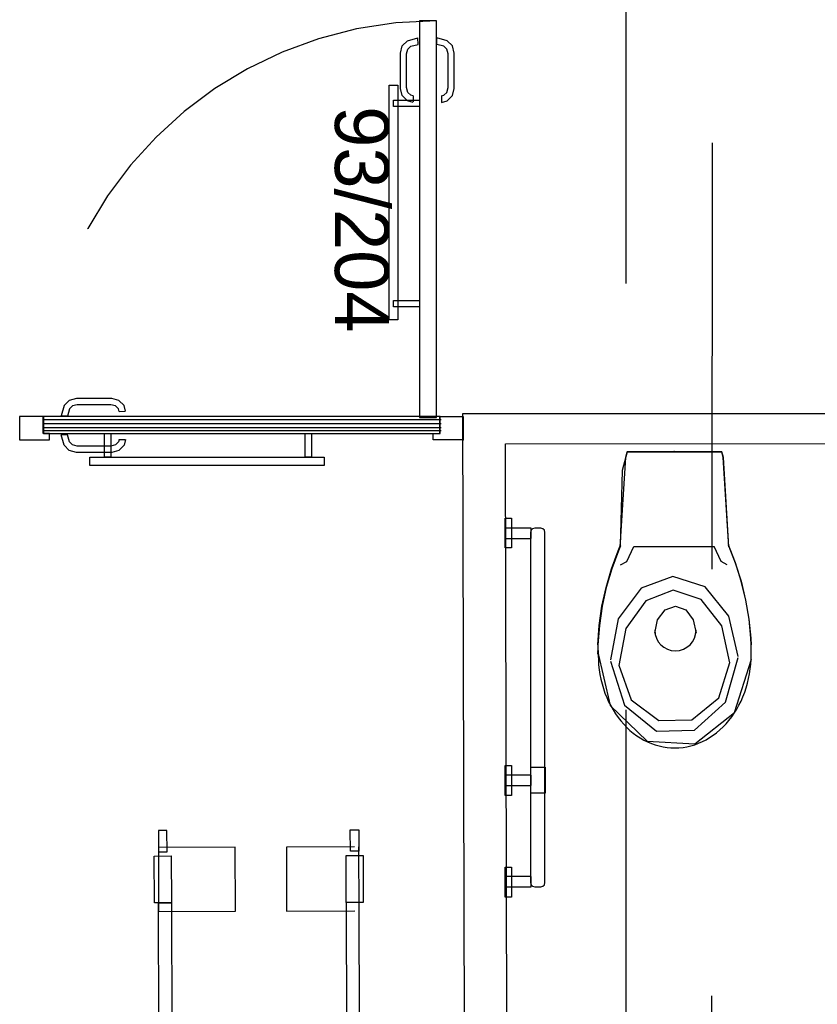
# Model space of a CAD drawing. Header units: millimetres. Extents: x -15 to 127, y -65 to 67.
# Tile 159 of 256: x 39.312 to 39.499, y -50.964 to -50.733. Entities that reach past the tile are written whole.
import ezdxf

# ---------------------------------------------------------------- set-up
doc = ezdxf.new("R2010")
doc.units = ezdxf.units.MM
doc.header["$MEASUREMENT"] = 0
for name, pattern in [('PC_DASH_3', [0.055556, 0.027778, -0.027778]), ('PC_DASH_5', [0.069444, 0.027778, -0.041667]), ('PC_DASH_7', [0.097222, 0.027778, -0.069444])]:
    doc.linetypes.add(name, pattern=pattern)
doc.layers.add('Calque 5', color=7, linetype='Continuous')
doc.styles.get("Standard").update_dxf_attribs({"font": 'BKANT.TTF'})

# ---------------------------------------------------------------- blocks, each defined once
blk = doc.blocks.new('PD_27490')
at = {"layer": 'Calque 5', "color": 0}
for points in [[(15.54519, -36.97742), (15.54668, -36.97742), (15.54668, -36.98296), (15.54519, -36.98296), (15.54519, -36.97742)], [(15.5922, -36.97742), (15.5937, -36.97742), (15.5937, -36.98296), (15.5922, -36.98296), (15.5922, -36.97742)], [(15.54169, -36.98296), (15.59669, -36.98296), (15.59669, -36.98496), (15.54169, -36.98496), (15.54169, -36.98296)]]:
    blk.add_lwpolyline(points, dxfattribs=at)
blk = doc.blocks.new('PD_27491')
at = {"layer": 'Calque 5', "color": 0, "linetype": 'PC_DASH_7'}
for points in [[(15.61392, -36.89575), (15.61392, -36.95075), (15.61192, -36.95075), (15.61192, -36.89575), (15.61392, -36.89575)], [(15.61905, -36.89924), (15.61905, -36.90074), (15.61292, -36.90074), (15.61292, -36.89924), (15.61905, -36.89924)], [(15.61905, -36.94625), (15.61905, -36.94775), (15.61292, -36.94775), (15.61292, -36.94625), (15.61905, -36.94625)]]:
    blk.add_lwpolyline(points, dxfattribs=at)
blk = doc.blocks.new('PD_27493')
at = {"layer": 'Calque 5', "color": 0}
for points in [[(15.52527, -36.97342), (15.52527, -36.97892), (15.53227, -36.97892), (15.53227, -36.97742), (15.53077, -36.97742), (15.53077, -36.97342), (15.52527, -36.97342)], [(15.62384, -36.97742), (15.62384, -36.97342), (15.53084, -36.97342), (15.53084, -36.97742), (15.62384, -36.97742)], [(15.62927, -36.97342), (15.62927, -36.97892), (15.62227, -36.97892), (15.62227, -36.97742), (15.62377, -36.97742), (15.62377, -36.97342), (15.62927, -36.97342)]]:
    blk.add_lwpolyline(points, dxfattribs=at)
blk = doc.blocks.new('PD_27492')
at = {"layer": 'Calque 5', "color": 0}
blk.add_point((15.62927, -36.97892), dxfattribs=at)
at = {"layer": 'Calque 5'}
blk.add_blockref('PD_27493', (0, 0), dxfattribs=at)
blk = doc.blocks.new('PD_27495')
at = {"layer": 'Calque 5', "color": 0, "linetype": 'PC_DASH_5'}
for p, q in [((15.61868, -36.88617), (15.61864, -36.88467)), ((15.61758, -36.89823), (15.61755, -36.89966))]:
    blk.add_line(p, q, dxfattribs=at)
for points in [[(15.61754, -36.89977), (15.61623, -36.89942), (15.615, -36.89819), (15.61455, -36.89651), (15.61455, -36.88822), (15.615, -36.88654), (15.61623, -36.88531), (15.61864, -36.88467)], [(15.61758, -36.89827), (15.61699, -36.89811), (15.61631, -36.89743), (15.61601, -36.89632), (15.61601, -36.88841), (15.61631, -36.8873), (15.61699, -36.88662), (15.61868, -36.88617)]]:
    blk.add_lwpolyline(points, dxfattribs=at)
blk = doc.blocks.new('PD_27496')
at = {"layer": 'Calque 5', "color": 0, "linetype": 'PC_DASH_5'}
for p, q in [((15.62307, -36.88617), (15.62311, -36.88467)), ((15.62416, -36.89823), (15.6242, -36.89966))]:
    blk.add_line(p, q, dxfattribs=at)
for points in [[(15.6242, -36.89977), (15.62552, -36.89942), (15.62674, -36.89819), (15.62719, -36.89651), (15.62719, -36.88822), (15.62674, -36.88654), (15.62552, -36.88531), (15.62311, -36.88467)], [(15.62416, -36.89827), (15.62476, -36.89811), (15.62543, -36.89743), (15.62573, -36.89632), (15.62573, -36.88841), (15.62543, -36.8873), (15.62476, -36.88662), (15.62307, -36.88617)]]:
    blk.add_lwpolyline(points, dxfattribs=at)
blk = doc.blocks.new('PD_27494')
at = {"layer": 'Calque 5'}
for name in ['PD_27495', 'PD_27496']:
    blk.add_blockref(name, (0, 0), dxfattribs=at)
blk = doc.blocks.new('PD_27498')
at = {"layer": 'Calque 5', "color": 0}
for p, q in [((15.62413, -36.97422), (15.53088, -36.97422)), ((15.62413, -36.97512), (15.53088, -36.97512)), ((15.62413, -36.97612), (15.53088, -36.97612)), ((15.62413, -36.97682), (15.53088, -36.97682))]:
    blk.add_line(p, q, dxfattribs=at)
blk = doc.blocks.new('PD_27500')
at = {"layer": 'Calque 5', "color": 0}
for p, q in [((15.54858, -36.97223), (15.55001, -36.97219)), ((15.53652, -36.97333), (15.53502, -36.97329))]:
    blk.add_line(p, q, dxfattribs=at)
for points in [[(15.55012, -36.97219), (15.54977, -36.97088), (15.54854, -36.96965), (15.54686, -36.9692), (15.53857, -36.9692), (15.53689, -36.96965), (15.53567, -36.97088), (15.53502, -36.97329)], [(15.54862, -36.97223), (15.54846, -36.97163), (15.54778, -36.97096), (15.54667, -36.97066), (15.53876, -36.97066), (15.53765, -36.97096), (15.53698, -36.97163), (15.53652, -36.97333)]]:
    blk.add_lwpolyline(points, dxfattribs=at)
blk = doc.blocks.new('PD_27501')
at = {"layer": 'Calque 5', "color": 0}
for p, q in [((15.53652, -36.97771), (15.53502, -36.97775)), ((15.54858, -36.97881), (15.55001, -36.97885))]:
    blk.add_line(p, q, dxfattribs=at)
for points in [[(15.55012, -36.97885), (15.54977, -36.98017), (15.54854, -36.98139), (15.54686, -36.98184), (15.53857, -36.98184), (15.53689, -36.98139), (15.53567, -36.98017), (15.53502, -36.97775)], [(15.54862, -36.97881), (15.54846, -36.97941), (15.54778, -36.98008), (15.54667, -36.98038), (15.53876, -36.98038), (15.53765, -36.98008), (15.53698, -36.97941), (15.53652, -36.97771)]]:
    blk.add_lwpolyline(points, dxfattribs=at)
blk = doc.blocks.new('PD_27499')
at = {"layer": 'Calque 5'}
for name in ['PD_27500', 'PD_27501']:
    blk.add_blockref(name, (0, 0), dxfattribs=at)
blk = doc.blocks.new('PD_27497')
at = {"layer": 'Calque 5'}
for name in ['PD_27499', 'PD_27498']:
    blk.add_blockref(name, (0, 0), dxfattribs=at)
blk = doc.blocks.new('PD_27489')
at = {"layer": 'Calque 5', "color": 0, "linetype": 'PC_DASH_5'}
blk.add_lwpolyline([(15.61901, -36.97366), (15.62301, -36.97366), (15.62301, -36.88066), (15.61901, -36.88066), (15.61901, -36.97366)], dxfattribs=at)
blk.add_arc((15.62301, -36.97366), 0.093, 90, 180, dxfattribs=at)
at = {"layer": 'Calque 5'}
for name in ['PD_27494', 'PD_27491', 'PD_27497', 'PD_27492', 'PD_27490']:
    blk.add_blockref(name, (0, 0), dxfattribs=at)
at = {"layer": 'Calque 5', "color": 0, "insert": (15.61187, -36.90066), "char_height": 0.012678, "width": 0.0529167, "attachment_point": 1, "rotation": 270}
blk.add_mtext('{\\fArial|b0|i0|c0|p34;\\W0.98; 93/204}', dxfattribs=at)
blk = doc.blocks.new('PD_27504')
at = {"layer": 'Calque 5', "color": 0}
for p, q in [((15.6677, -36.98169), (15.68983, -36.98171)), ((15.66927, -37.00392), (15.68816, -37.00393)), ((15.66084, -37.0268), (15.66084, -37.02914)), ((15.69672, -37.02715), (15.69672, -37.03016))]:
    blk.add_line(p, q, dxfattribs=at)
for points in [[(15.66775, -36.98174), (15.66654, -36.98611), (15.66611, -37.00395), (15.66616, -37.00375), (15.66567, -37.00492), (15.6641, -37.00917), (15.66284, -37.01352), (15.66187, -37.01795), (15.66121, -37.02243), (15.66087, -37.02696), (15.66088, -37.0268), (15.66088, -37.02914), (15.66096, -37.02834), (15.66094, -37.02941), (15.66097, -37.03055), (15.66104, -37.03169), (15.66117, -37.03282), (15.66134, -37.03395), (15.66157, -37.03506), (15.66184, -37.03615), (15.66216, -37.03723), (15.66252, -37.03828), (15.66293, -37.03931), (15.66338, -37.04032), (15.66387, -37.04129), (15.66441, -37.04223), (15.66498, -37.04313), (15.66559, -37.044), (15.66624, -37.04483), (15.66693, -37.04561), (15.66764, -37.04635), (15.66839, -37.04704), (15.66916, -37.04768), (15.66997, -37.04828), (15.67079, -37.04882), (15.67164, -37.04931), (15.67251, -37.04974), (15.6734, -37.05012), (15.6743, -37.05044), (15.67521, -37.0507), (15.67614, -37.0509), (15.67707, -37.05105), (15.678, -37.05113), (15.67894, -37.05116), (15.67988, -37.05112), (15.68082, -37.05103), (15.68175, -37.05087), (15.68267, -37.05066), (15.68358, -37.05039), (15.68448, -37.05006), (15.68536, -37.04967), (15.68623, -37.04923), (15.68707, -37.04873), (15.6879, -37.04818), (15.68869, -37.04758), (15.68947, -37.04693), (15.69021, -37.04623), (15.69092, -37.04548), (15.6916, -37.04469), (15.69224, -37.04386), (15.69285, -37.04298), (15.69342, -37.04207), (15.69394, -37.04113), (15.69443, -37.04015), (15.69487, -37.03914), (15.69528, -37.03811), (15.69563, -37.03705), (15.69594, -37.03597), (15.6962, -37.03487), (15.69642, -37.03376), (15.69659, -37.03263), (15.6967, -37.0315), (15.69677, -37.03036), (15.69677, -37.03016), (15.69677, -37.02715), (15.69682, -37.02697), (15.69674, -37.02545), (15.6963, -37.02094), (15.69554, -37.01647), (15.69448, -37.01206), (15.69311, -37.00774), (15.69145, -37.00352), (15.69158, -37.00396), (15.69029, -36.98308), (15.68996, -36.98175), (15.68988, -36.98171), (15.66775, -36.98169)], [(15.66609, -37.00396), (15.66738, -36.98308), (15.66771, -36.98175)], [(15.69153, -37.00396), (15.69025, -36.98308), (15.68992, -36.98175)], [(15.66082, -37.02696), (15.66117, -37.02243), (15.66182, -37.01795), (15.66279, -37.01352), (15.66406, -37.00917), (15.66562, -37.00492), (15.66611, -37.00375)], [(15.66616, -37.00822), (15.66764, -37.00745), (15.66927, -37.00392)], [(15.69119, -37.00823), (15.68974, -37.00747), (15.68816, -37.00393)], [(15.6914, -37.00352), (15.69306, -37.00774), (15.69443, -37.01206), (15.69549, -37.01647), (15.69625, -37.02094), (15.69669, -37.02545), (15.69677, -37.02697)], [(15.69372, -37.02974), (15.69157, -37.02022), (15.68599, -37.01335), (15.67847, -37.01097), (15.67102, -37.01371), (15.66565, -37.02085), (15.66379, -37.03047)], [(15.69178, -37.03117), (15.68991, -37.02254), (15.68506, -37.01632), (15.67853, -37.01416), (15.67207, -37.01665), (15.6674, -37.02312), (15.66578, -37.03183)], [(15.67419, -37.02428), (15.67484, -37.02109), (15.67662, -37.01876), (15.67904, -37.0179), (15.68146, -37.01876), (15.68323, -37.02109), (15.68388, -37.02428)], [(15.66075, -37.02835), (15.66372, -37.04123), (15.67244, -37.04958), (15.6836, -37.0502), (15.69293, -37.04285), (15.69688, -37.03035)], [(15.66378, -37.03079), (15.66711, -37.04113), (15.67458, -37.04726), (15.68353, -37.04701), (15.69076, -37.04046), (15.69372, -37.02994)], [(15.66577, -37.03176), (15.66867, -37.03991), (15.67515, -37.04475), (15.68292, -37.04455), (15.68921, -37.03939), (15.69178, -37.03109)]]:
    blk.add_lwpolyline(points, dxfattribs=at)
blk.add_arc((15.67904, -37.02355), 0.00484, 179.9722, 359.9722, dxfattribs=at)
for p in [(15.67875, -36.98167), (15.67877, -36.9817)]:
    blk.add_point(p, dxfattribs=at)
blk = doc.blocks.new('PD_27505')
at = {"layer": 'Calque 5', "color": 0}
for p, q in [((15.55981, -37.07049), (15.55781, -37.07049)), ((15.55781, -37.07049), (15.55782, -37.07549)), ((15.55982, -37.07549), (15.55981, -37.07049)), ((15.60281, -37.07038), (15.60481, -37.07037)), ((15.60282, -37.07538), (15.60281, -37.07038)), ((15.60481, -37.07037), (15.60482, -37.07537)), ((15.55683, -37.0765), (15.56083, -37.07649)), ((15.55685, -37.0875), (15.55683, -37.0765)), ((15.57582, -37.07445), (15.55782, -37.07449)), ((15.55782, -37.07449), (15.55786, -37.08949)), ((15.55782, -37.07549), (15.55982, -37.07549)), ((15.56083, -37.07649), (15.56085, -37.08749)), ((15.57586, -37.08945), (15.57582, -37.07445)), ((15.60382, -37.07438), (15.58782, -37.07442)), ((15.58782, -37.07442), (15.58786, -37.08942)), ((15.60183, -37.07638), (15.60583, -37.07637)), ((15.60185, -37.08738), (15.60183, -37.07638)), ((15.60482, -37.07537), (15.60282, -37.07538)), ((15.60486, -37.08937), (15.60482, -37.07437)), ((15.60583, -37.07637), (15.60585, -37.08737)), ((15.56085, -37.08749), (15.55685, -37.0875)), ((15.55794, -37.12349), (15.55785, -37.08749)), ((15.55785, -37.08749), (15.56085, -37.08749)), ((15.56085, -37.08749), (15.56094, -37.12349)), ((15.60485, -37.08737), (15.60185, -37.08738)), ((15.60585, -37.08737), (15.60185, -37.08738)), ((15.60185, -37.08738), (15.60194, -37.12338)), ((15.60494, -37.12337), (15.60485, -37.08737)), ((15.55786, -37.08949), (15.57586, -37.08945)), ((15.58786, -37.08942), (15.60386, -37.08938)), ((15.60494, -37.12337), (15.55794, -37.12349)), ((15.55794, -37.12349), (15.55805, -37.16349)), ((15.56094, -37.12349), (15.55794, -37.12349)), ((15.60194, -37.12338), (15.60494, -37.12337)), ((15.60505, -37.16337), (15.60494, -37.12337)), ((15.55096, -37.13151), (15.54796, -37.13152)), ((15.54796, -37.13152), (15.54812, -37.19152)), ((15.55112, -37.19151), (15.55096, -37.13151)), ((15.61196, -37.13136), (15.61496, -37.13135)), ((15.61212, -37.19136), (15.61196, -37.13136)), ((15.61496, -37.13135), (15.61512, -37.19135)), ((15.55798, -37.13649), (15.55298, -37.13651)), ((15.55298, -37.13651), (15.55305, -37.16351)), ((15.60998, -37.13636), (15.60498, -37.13637)), ((15.61005, -37.16336), (15.60998, -37.13636)), ((15.61897, -37.13534), (15.61697, -37.13534)), ((15.61697, -37.13534), (15.6171, -37.18634)), ((15.6191, -37.18634), (15.61897, -37.13534)), ((15.54398, -37.13753), (15.54598, -37.13752)), ((15.5441, -37.18653), (15.54398, -37.13753)), ((15.54598, -37.13752), (15.5461, -37.18652)), ((15.55304, -37.16051), (15.54404, -37.16053)), ((15.54404, -37.16153), (15.55304, -37.16151)), ((15.55604, -37.1615), (15.55804, -37.16149)), ((15.5561, -37.1845), (15.55604, -37.1615)), ((15.55804, -37.16149), (15.5581, -37.18449)), ((15.60504, -37.16137), (15.6051, -37.18437)), ((15.60704, -37.16137), (15.60504, -37.16137)), ((15.6071, -37.18437), (15.60704, -37.16137)), ((15.61004, -37.16136), (15.61904, -37.16134)), ((15.61204, -37.16036), (15.61904, -37.16034)), ((15.55305, -37.16351), (15.55605, -37.1635)), ((15.55905, -37.16349), (15.60505, -37.16337)), ((15.60705, -37.16337), (15.61005, -37.16336)), ((15.55508, -37.1765), (15.55908, -37.17649)), ((15.55511, -37.1885), (15.55508, -37.1765)), ((15.55908, -37.17649), (15.55911, -37.18849)), ((15.60408, -37.17638), (15.60808, -37.17637)), ((15.60411, -37.18838), (15.60408, -37.17638)), ((15.60808, -37.17637), (15.60811, -37.18837)), ((15.5581, -37.18449), (15.5561, -37.1845)), ((15.6051, -37.18437), (15.6071, -37.18437)), ((15.5461, -37.18652), (15.5441, -37.18653)), ((15.6171, -37.18634), (15.6191, -37.18634)), ((15.55911, -37.18849), (15.55511, -37.1885)), ((15.60811, -37.18837), (15.60411, -37.18838)), ((15.54912, -37.19152), (15.55212, -37.19151)), ((15.61512, -37.19135), (15.61212, -37.19136))]:
    blk.add_line(p, q, dxfattribs=at)
for centre, radius, start, end in [((15.58187, -37.09543), 0.072, 251.1444, 289.1444), ((15.58189, -37.10343), 0.07, 250.1444, 290.1444)]:
    blk.add_arc(centre, radius, start, end, dxfattribs=at)
blk = doc.blocks.new('PD_27523')
at = {"layer": 'Calque 5', "color": 0}
for points in [[(15.63911, -37.00424), (15.63911, -36.99724), (15.64061, -36.99724), (15.64061, -37.00424), (15.63911, -37.00424)], [(15.63913, -36.99962), (15.63913, -37.00202), (15.64525, -37.00202), (15.64525, -36.99962), (15.63913, -36.99962)], [(15.64845, -37.08273), (15.64845, -37.00062), (15.64832, -37.00012), (15.64795, -36.99975), (15.64745, -36.99962), (15.64605, -36.99962), (15.64555, -36.99975), (15.64519, -37.00012), (15.64505, -37.00062), (15.64505, -37.08273), (15.64519, -37.08323), (15.64555, -37.0836), (15.64605, -37.08373), (15.64745, -37.08373), (15.64795, -37.0836), (15.64832, -37.08323), (15.64845, -37.08273)], [(15.63911, -37.06231), (15.63911, -37.05531), (15.64061, -37.05531), (15.64061, -37.06231), (15.63911, -37.06231)], [(15.64513, -37.06176), (15.64513, -37.05564), (15.64853, -37.05564), (15.64853, -37.06176), (15.64513, -37.06176)], [(15.63925, -37.05755), (15.63925, -37.05995), (15.64525, -37.05995), (15.64525, -37.05755), (15.63925, -37.05755)], [(15.63911, -37.08614), (15.63911, -37.07914), (15.64061, -37.07914), (15.64061, -37.08614), (15.63911, -37.08614)], [(15.63913, -37.08133), (15.63913, -37.08373), (15.64525, -37.08373), (15.64525, -37.08133), (15.63913, -37.08133)]]:
    blk.add_lwpolyline(points, dxfattribs=at)
blk = doc.blocks.new('PD_28833')
at = {"layer": 'Calque 5', "color": 0}
for points in [[(15.54519, -36.97742), (15.54668, -36.97742), (15.54668, -36.98296), (15.54519, -36.98296), (15.54519, -36.97742)], [(15.5922, -36.97742), (15.5937, -36.97742), (15.5937, -36.98296), (15.5922, -36.98296), (15.5922, -36.97742)], [(15.54169, -36.98296), (15.59669, -36.98296), (15.59669, -36.98496), (15.54169, -36.98496), (15.54169, -36.98296)]]:
    blk.add_lwpolyline(points, dxfattribs=at)
blk = doc.blocks.new('PD_28834')
at = {"layer": 'Calque 5', "color": 0, "linetype": 'PC_DASH_7'}
for points in [[(15.61392, -36.89575), (15.61392, -36.95075), (15.61192, -36.95075), (15.61192, -36.89575), (15.61392, -36.89575)], [(15.61905, -36.89924), (15.61905, -36.90074), (15.61292, -36.90074), (15.61292, -36.89924), (15.61905, -36.89924)], [(15.61905, -36.94625), (15.61905, -36.94775), (15.61292, -36.94775), (15.61292, -36.94625), (15.61905, -36.94625)]]:
    blk.add_lwpolyline(points, dxfattribs=at)
blk = doc.blocks.new('PD_28836')
at = {"layer": 'Calque 5', "color": 0}
for points in [[(15.52527, -36.97342), (15.52527, -36.97892), (15.53227, -36.97892), (15.53227, -36.97742), (15.53077, -36.97742), (15.53077, -36.97342), (15.52527, -36.97342)], [(15.62384, -36.97742), (15.62384, -36.97342), (15.53084, -36.97342), (15.53084, -36.97742), (15.62384, -36.97742)], [(15.62927, -36.97342), (15.62927, -36.97892), (15.62227, -36.97892), (15.62227, -36.97742), (15.62377, -36.97742), (15.62377, -36.97342), (15.62927, -36.97342)]]:
    blk.add_lwpolyline(points, dxfattribs=at)
blk = doc.blocks.new('PD_28835')
at = {"layer": 'Calque 5', "color": 0}
blk.add_point((15.62927, -36.97892), dxfattribs=at)
at = {"layer": 'Calque 5'}
blk.add_blockref('PD_28836', (0, 0), dxfattribs=at)
blk = doc.blocks.new('PD_28838')
at = {"layer": 'Calque 5', "color": 0, "linetype": 'PC_DASH_5'}
for p, q in [((15.61868, -36.88617), (15.61864, -36.88467)), ((15.61758, -36.89823), (15.61755, -36.89966))]:
    blk.add_line(p, q, dxfattribs=at)
for points in [[(15.61754, -36.89977), (15.61623, -36.89942), (15.615, -36.89819), (15.61455, -36.89651), (15.61455, -36.88822), (15.615, -36.88654), (15.61623, -36.88531), (15.61864, -36.88467)], [(15.61758, -36.89827), (15.61699, -36.89811), (15.61631, -36.89743), (15.61601, -36.89632), (15.61601, -36.88841), (15.61631, -36.8873), (15.61699, -36.88662), (15.61868, -36.88617)]]:
    blk.add_lwpolyline(points, dxfattribs=at)
blk = doc.blocks.new('PD_28839')
at = {"layer": 'Calque 5', "color": 0, "linetype": 'PC_DASH_5'}
for p, q in [((15.62307, -36.88617), (15.62311, -36.88467)), ((15.62416, -36.89823), (15.6242, -36.89966))]:
    blk.add_line(p, q, dxfattribs=at)
for points in [[(15.6242, -36.89977), (15.62552, -36.89942), (15.62674, -36.89819), (15.62719, -36.89651), (15.62719, -36.88822), (15.62674, -36.88654), (15.62552, -36.88531), (15.62311, -36.88467)], [(15.62416, -36.89827), (15.62476, -36.89811), (15.62543, -36.89743), (15.62573, -36.89632), (15.62573, -36.88841), (15.62543, -36.8873), (15.62476, -36.88662), (15.62307, -36.88617)]]:
    blk.add_lwpolyline(points, dxfattribs=at)
blk = doc.blocks.new('PD_28837')
at = {"layer": 'Calque 5'}
for name in ['PD_28838', 'PD_28839']:
    blk.add_blockref(name, (0, 0), dxfattribs=at)
blk = doc.blocks.new('PD_28841')
at = {"layer": 'Calque 5', "color": 0}
for p, q in [((15.62413, -36.97422), (15.53088, -36.97422)), ((15.62413, -36.97512), (15.53088, -36.97512)), ((15.62413, -36.97612), (15.53088, -36.97612)), ((15.62413, -36.97682), (15.53088, -36.97682))]:
    blk.add_line(p, q, dxfattribs=at)
blk = doc.blocks.new('PD_28843')
at = {"layer": 'Calque 5', "color": 0}
for p, q in [((15.54858, -36.97223), (15.55001, -36.97219)), ((15.53652, -36.97333), (15.53502, -36.97329))]:
    blk.add_line(p, q, dxfattribs=at)
for points in [[(15.55012, -36.97219), (15.54977, -36.97088), (15.54854, -36.96965), (15.54686, -36.9692), (15.53857, -36.9692), (15.53689, -36.96965), (15.53567, -36.97088), (15.53502, -36.97329)], [(15.54862, -36.97223), (15.54846, -36.97163), (15.54778, -36.97096), (15.54667, -36.97066), (15.53876, -36.97066), (15.53765, -36.97096), (15.53698, -36.97163), (15.53652, -36.97333)]]:
    blk.add_lwpolyline(points, dxfattribs=at)
blk = doc.blocks.new('PD_28844')
at = {"layer": 'Calque 5', "color": 0}
for p, q in [((15.53652, -36.97771), (15.53502, -36.97775)), ((15.54858, -36.97881), (15.55001, -36.97885))]:
    blk.add_line(p, q, dxfattribs=at)
for points in [[(15.55012, -36.97885), (15.54977, -36.98017), (15.54854, -36.98139), (15.54686, -36.98184), (15.53857, -36.98184), (15.53689, -36.98139), (15.53567, -36.98017), (15.53502, -36.97775)], [(15.54862, -36.97881), (15.54846, -36.97941), (15.54778, -36.98008), (15.54667, -36.98038), (15.53876, -36.98038), (15.53765, -36.98008), (15.53698, -36.97941), (15.53652, -36.97771)]]:
    blk.add_lwpolyline(points, dxfattribs=at)
blk = doc.blocks.new('PD_28842')
at = {"layer": 'Calque 5'}
for name in ['PD_28843', 'PD_28844']:
    blk.add_blockref(name, (0, 0), dxfattribs=at)
blk = doc.blocks.new('PD_28840')
at = {"layer": 'Calque 5'}
for name in ['PD_28842', 'PD_28841']:
    blk.add_blockref(name, (0, 0), dxfattribs=at)
blk = doc.blocks.new('PD_28832')
at = {"layer": 'Calque 5', "color": 0, "linetype": 'PC_DASH_5'}
blk.add_lwpolyline([(15.61901, -36.97366), (15.62301, -36.97366), (15.62301, -36.88066), (15.61901, -36.88066), (15.61901, -36.97366)], dxfattribs=at)
blk.add_arc((15.62301, -36.97366), 0.093, 90, 180, dxfattribs=at)
at = {"layer": 'Calque 5'}
for name in ['PD_28837', 'PD_28834', 'PD_28840', 'PD_28835', 'PD_28833']:
    blk.add_blockref(name, (0, 0), dxfattribs=at)
at = {"layer": 'Calque 5', "color": 0, "insert": (15.61187, -36.90066), "char_height": 0.012678, "width": 0.0529167, "attachment_point": 1, "rotation": 270}
blk.add_mtext('{\\fArial|b0|i0|c0|p34;\\W0.98; 93/204}', dxfattribs=at)
blk = doc.blocks.new('PD_28847')
at = {"layer": 'Calque 5', "color": 0}
for p, q in [((15.6677, -36.98169), (15.68983, -36.98171)), ((15.66927, -37.00392), (15.68816, -37.00393)), ((15.66084, -37.0268), (15.66084, -37.02914)), ((15.69672, -37.02715), (15.69672, -37.03016))]:
    blk.add_line(p, q, dxfattribs=at)
for points in [[(15.66775, -36.98174), (15.66654, -36.98611), (15.66611, -37.00395), (15.66616, -37.00375), (15.66567, -37.00492), (15.6641, -37.00917), (15.66284, -37.01352), (15.66187, -37.01795), (15.66121, -37.02243), (15.66087, -37.02696), (15.66088, -37.0268), (15.66088, -37.02914), (15.66096, -37.02834), (15.66094, -37.02941), (15.66097, -37.03055), (15.66104, -37.03169), (15.66117, -37.03282), (15.66134, -37.03395), (15.66157, -37.03506), (15.66184, -37.03615), (15.66216, -37.03723), (15.66252, -37.03828), (15.66293, -37.03931), (15.66338, -37.04032), (15.66387, -37.04129), (15.66441, -37.04223), (15.66498, -37.04313), (15.66559, -37.044), (15.66624, -37.04483), (15.66693, -37.04561), (15.66764, -37.04635), (15.66839, -37.04704), (15.66916, -37.04768), (15.66997, -37.04828), (15.67079, -37.04882), (15.67164, -37.04931), (15.67251, -37.04974), (15.6734, -37.05012), (15.6743, -37.05044), (15.67521, -37.0507), (15.67614, -37.0509), (15.67707, -37.05105), (15.678, -37.05113), (15.67894, -37.05116), (15.67988, -37.05112), (15.68082, -37.05103), (15.68175, -37.05087), (15.68267, -37.05066), (15.68358, -37.05039), (15.68448, -37.05006), (15.68536, -37.04967), (15.68623, -37.04923), (15.68707, -37.04873), (15.6879, -37.04818), (15.68869, -37.04758), (15.68947, -37.04693), (15.69021, -37.04623), (15.69092, -37.04548), (15.6916, -37.04469), (15.69224, -37.04386), (15.69285, -37.04298), (15.69342, -37.04207), (15.69394, -37.04113), (15.69443, -37.04015), (15.69487, -37.03914), (15.69528, -37.03811), (15.69563, -37.03705), (15.69594, -37.03597), (15.6962, -37.03487), (15.69642, -37.03376), (15.69659, -37.03263), (15.6967, -37.0315), (15.69677, -37.03036), (15.69677, -37.03016), (15.69677, -37.02715), (15.69682, -37.02697), (15.69674, -37.02545), (15.6963, -37.02094), (15.69554, -37.01647), (15.69448, -37.01206), (15.69311, -37.00774), (15.69145, -37.00352), (15.69158, -37.00396), (15.69029, -36.98308), (15.68996, -36.98175), (15.68988, -36.98171), (15.66775, -36.98169)], [(15.66609, -37.00396), (15.66738, -36.98308), (15.66771, -36.98175)], [(15.69153, -37.00396), (15.69025, -36.98308), (15.68992, -36.98175)], [(15.66082, -37.02696), (15.66117, -37.02243), (15.66182, -37.01795), (15.66279, -37.01352), (15.66406, -37.00917), (15.66562, -37.00492), (15.66611, -37.00375)], [(15.66616, -37.00822), (15.66764, -37.00745), (15.66927, -37.00392)], [(15.69119, -37.00823), (15.68974, -37.00747), (15.68816, -37.00393)], [(15.6914, -37.00352), (15.69306, -37.00774), (15.69443, -37.01206), (15.69549, -37.01647), (15.69625, -37.02094), (15.69669, -37.02545), (15.69677, -37.02697)], [(15.69372, -37.02974), (15.69157, -37.02022), (15.68599, -37.01335), (15.67847, -37.01097), (15.67102, -37.01371), (15.66565, -37.02085), (15.66379, -37.03047)], [(15.69178, -37.03117), (15.68991, -37.02254), (15.68506, -37.01632), (15.67853, -37.01416), (15.67207, -37.01665), (15.6674, -37.02312), (15.66578, -37.03183)], [(15.67419, -37.02428), (15.67484, -37.02109), (15.67662, -37.01876), (15.67904, -37.0179), (15.68146, -37.01876), (15.68323, -37.02109), (15.68388, -37.02428)], [(15.66075, -37.02835), (15.66372, -37.04123), (15.67244, -37.04958), (15.6836, -37.0502), (15.69293, -37.04285), (15.69688, -37.03035)], [(15.66378, -37.03079), (15.66711, -37.04113), (15.67458, -37.04726), (15.68353, -37.04701), (15.69076, -37.04046), (15.69372, -37.02994)], [(15.66577, -37.03176), (15.66867, -37.03991), (15.67515, -37.04475), (15.68292, -37.04455), (15.68921, -37.03939), (15.69178, -37.03109)]]:
    blk.add_lwpolyline(points, dxfattribs=at)
blk.add_arc((15.67904, -37.02355), 0.00484, 179.9722, 359.9722, dxfattribs=at)
for p in [(15.67875, -36.98167), (15.67877, -36.9817)]:
    blk.add_point(p, dxfattribs=at)
blk = doc.blocks.new('PD_28848')
at = {"layer": 'Calque 5', "color": 0}
for p, q in [((15.55981, -37.07049), (15.55781, -37.07049)), ((15.55781, -37.07049), (15.55782, -37.07549)), ((15.55982, -37.07549), (15.55981, -37.07049)), ((15.60281, -37.07038), (15.60481, -37.07037)), ((15.60282, -37.07538), (15.60281, -37.07038)), ((15.60481, -37.07037), (15.60482, -37.07537)), ((15.55683, -37.0765), (15.56083, -37.07649)), ((15.55685, -37.0875), (15.55683, -37.0765)), ((15.57582, -37.07445), (15.55782, -37.07449)), ((15.55782, -37.07449), (15.55786, -37.08949)), ((15.55782, -37.07549), (15.55982, -37.07549)), ((15.56083, -37.07649), (15.56085, -37.08749)), ((15.57586, -37.08945), (15.57582, -37.07445)), ((15.60382, -37.07438), (15.58782, -37.07442)), ((15.58782, -37.07442), (15.58786, -37.08942)), ((15.60183, -37.07638), (15.60583, -37.07637)), ((15.60185, -37.08738), (15.60183, -37.07638)), ((15.60482, -37.07537), (15.60282, -37.07538)), ((15.60486, -37.08937), (15.60482, -37.07437)), ((15.60583, -37.07637), (15.60585, -37.08737)), ((15.56085, -37.08749), (15.55685, -37.0875)), ((15.55794, -37.12349), (15.55785, -37.08749)), ((15.55785, -37.08749), (15.56085, -37.08749)), ((15.56085, -37.08749), (15.56094, -37.12349)), ((15.60485, -37.08737), (15.60185, -37.08738)), ((15.60585, -37.08737), (15.60185, -37.08738)), ((15.60185, -37.08738), (15.60194, -37.12338)), ((15.60494, -37.12337), (15.60485, -37.08737)), ((15.55786, -37.08949), (15.57586, -37.08945)), ((15.58786, -37.08942), (15.60386, -37.08938)), ((15.60494, -37.12337), (15.55794, -37.12349)), ((15.55794, -37.12349), (15.55805, -37.16349)), ((15.56094, -37.12349), (15.55794, -37.12349)), ((15.60194, -37.12338), (15.60494, -37.12337)), ((15.60505, -37.16337), (15.60494, -37.12337)), ((15.55096, -37.13151), (15.54796, -37.13152)), ((15.54796, -37.13152), (15.54812, -37.19152)), ((15.55112, -37.19151), (15.55096, -37.13151)), ((15.61196, -37.13136), (15.61496, -37.13135)), ((15.61212, -37.19136), (15.61196, -37.13136)), ((15.61496, -37.13135), (15.61512, -37.19135)), ((15.55798, -37.13649), (15.55298, -37.13651)), ((15.55298, -37.13651), (15.55305, -37.16351)), ((15.60998, -37.13636), (15.60498, -37.13637)), ((15.61005, -37.16336), (15.60998, -37.13636)), ((15.61897, -37.13534), (15.61697, -37.13534)), ((15.61697, -37.13534), (15.6171, -37.18634)), ((15.6191, -37.18634), (15.61897, -37.13534)), ((15.54398, -37.13753), (15.54598, -37.13752)), ((15.5441, -37.18653), (15.54398, -37.13753)), ((15.54598, -37.13752), (15.5461, -37.18652)), ((15.55304, -37.16051), (15.54404, -37.16053)), ((15.54404, -37.16153), (15.55304, -37.16151)), ((15.55604, -37.1615), (15.55804, -37.16149)), ((15.5561, -37.1845), (15.55604, -37.1615)), ((15.55804, -37.16149), (15.5581, -37.18449)), ((15.60504, -37.16137), (15.6051, -37.18437)), ((15.60704, -37.16137), (15.60504, -37.16137)), ((15.6071, -37.18437), (15.60704, -37.16137)), ((15.61004, -37.16136), (15.61904, -37.16134)), ((15.61204, -37.16036), (15.61904, -37.16034)), ((15.55305, -37.16351), (15.55605, -37.1635)), ((15.55905, -37.16349), (15.60505, -37.16337)), ((15.60705, -37.16337), (15.61005, -37.16336)), ((15.55508, -37.1765), (15.55908, -37.17649)), ((15.55511, -37.1885), (15.55508, -37.1765)), ((15.55908, -37.17649), (15.55911, -37.18849)), ((15.60408, -37.17638), (15.60808, -37.17637)), ((15.60411, -37.18838), (15.60408, -37.17638)), ((15.60808, -37.17637), (15.60811, -37.18837)), ((15.5581, -37.18449), (15.5561, -37.1845)), ((15.6051, -37.18437), (15.6071, -37.18437)), ((15.5461, -37.18652), (15.5441, -37.18653)), ((15.6171, -37.18634), (15.6191, -37.18634)), ((15.55911, -37.18849), (15.55511, -37.1885)), ((15.60811, -37.18837), (15.60411, -37.18838)), ((15.54912, -37.19152), (15.55212, -37.19151)), ((15.61512, -37.19135), (15.61212, -37.19136))]:
    blk.add_line(p, q, dxfattribs=at)
for centre, radius, start, end in [((15.58187, -37.09543), 0.072, 251.1444, 289.1444), ((15.58189, -37.10343), 0.07, 250.1444, 290.1444)]:
    blk.add_arc(centre, radius, start, end, dxfattribs=at)
blk = doc.blocks.new('PD_28866')
at = {"layer": 'Calque 5', "color": 0}
for points in [[(15.63911, -37.00424), (15.63911, -36.99724), (15.64061, -36.99724), (15.64061, -37.00424), (15.63911, -37.00424)], [(15.63913, -36.99962), (15.63913, -37.00202), (15.64525, -37.00202), (15.64525, -36.99962), (15.63913, -36.99962)], [(15.64845, -37.08273), (15.64845, -37.00062), (15.64832, -37.00012), (15.64795, -36.99975), (15.64745, -36.99962), (15.64605, -36.99962), (15.64555, -36.99975), (15.64519, -37.00012), (15.64505, -37.00062), (15.64505, -37.08273), (15.64519, -37.08323), (15.64555, -37.0836), (15.64605, -37.08373), (15.64745, -37.08373), (15.64795, -37.0836), (15.64832, -37.08323), (15.64845, -37.08273)], [(15.63911, -37.06231), (15.63911, -37.05531), (15.64061, -37.05531), (15.64061, -37.06231), (15.63911, -37.06231)], [(15.64513, -37.06176), (15.64513, -37.05564), (15.64853, -37.05564), (15.64853, -37.06176), (15.64513, -37.06176)], [(15.63925, -37.05755), (15.63925, -37.05995), (15.64525, -37.05995), (15.64525, -37.05755), (15.63925, -37.05755)], [(15.63911, -37.08614), (15.63911, -37.07914), (15.64061, -37.07914), (15.64061, -37.08614), (15.63911, -37.08614)], [(15.63913, -37.08133), (15.63913, -37.08373), (15.64525, -37.08373), (15.64525, -37.08133), (15.63913, -37.08133)]]:
    blk.add_lwpolyline(points, dxfattribs=at)

msp = doc.modelspace()

# ---------------------------------------------------------------- linework, layer by layer
at = {"layer": 'Calque 5', "color": 0, "linetype": 'PC_DASH_3'}
for p, q in [((39.47519, -50.36183), (39.47442, -51.21682)), ((39.47519, -50.36183), (39.47442, -51.21682)), ((39.45462, -51.19482), (39.45462, -50.385)), ((39.45462, -51.19482), (39.45462, -50.385))]:
    msp.add_line(p, q, dxfattribs=at)
at = {"layer": 'Calque 5', "color": 0}
for p, q in [((39.59795, -50.82531), (39.4163, -50.8254)), ((39.59795, -50.82531), (39.4163, -50.8254)), ((39.4163, -50.8254), (39.41683, -51.0477)), ((39.4163, -50.8254), (39.41683, -51.0477)), ((39.42632, -50.83239), (39.59096, -50.83231)), ((39.42632, -50.83239), (39.59096, -50.83231)), ((39.42683, -51.0477), (39.42632, -50.83239)), ((39.42683, -51.0477), (39.42632, -50.83239))]:
    msp.add_line(p, q, dxfattribs=at)

# ---------------------------------------------------------------- block references
at = {"layer": 'Calque 5'}
for name in ['PD_27489', 'PD_28832', 'PD_27504', 'PD_28847', 'PD_27523', 'PD_28866', 'PD_27505', 'PD_28848']:
    msp.add_blockref(name, (23.78716, -13.85257), dxfattribs=at)

doc.saveas('drawing.dxf')
